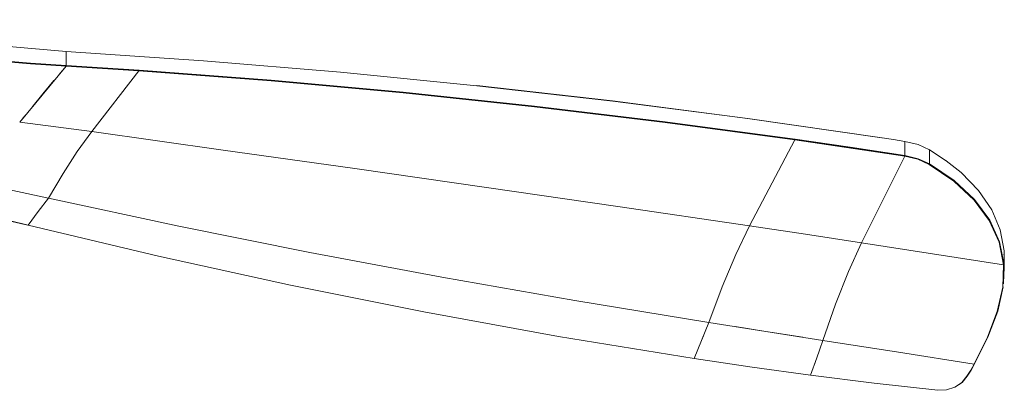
# Model space of a CAD drawing. Header units: millimetres. Extents: x 5663 to 11466, y -2971 to 7544.
# Tile 6 of 8: x 8528 to 9069, y -2808 to -2605. Entities that reach past the tile are written whole.
import ezdxf

# ---------------------------------------------------------------- set-up
doc = ezdxf.new("R2010")
doc.units = ezdxf.units.MM
doc.layers.add('Luminarias', color=7, linetype='Continuous', lineweight=20)

# ---------------------------------------------------------------- blocks, each defined once
blk = doc.blocks.new('33464 - 33464 LANTAU-G Matt nickel ceiling fan-500302-00 Isometrico PDF')
at = {"layer": 'Luminarias', "color": 251, "lineweight": 9, "true_color": 0x5b5b5b}
for p, q in [((2688.45, -2622.01), (2688.45, -2629.77)), ((2688.45, -2629.77), (2688.45, -2622.01)), ((2688.42, -2630.1), (2662.9, -2660.8)), ((2684.37, -2634.86), (2688.42, -2630.1)), ((2688.42, -2629.92), (2688.45, -2629.77)), ((2688.42, -2629.92), (2688.45, -2629.77)), ((2688.42, -2629.92), (2728.48, -2632.52)), ((2688.42, -2629.92), (2688.42, -2630.1)), ((2728.48, -2632.71), (2688.42, -2630.1)), ((2728.48, -2632.71), (2702.49, -2666.05)), ((2702.49, -2666.05), (2728.48, -2632.71)), ((2728.48, -2632.52), (2728.48, -2632.71)), ((2801.22, -2638.05), (2728.48, -2632.52)), ((2728.48, -2632.71), (2728.48, -2632.52)), ((2662.9, -2660.8), (2665.68, -2657.45)), ((3064.15, -2717.85), (3089.2, -2670.59)), ((3089.2, -2670.59), (3064.15, -2717.85)), ((3089.2, -2670.59), (3089.2, -2670.39)), ((3089.2, -2670.39), (3149.55, -2679.34)), ((3089.2, -2670.39), (3089.2, -2670.59)), ((3149.55, -2679.54), (3089.2, -2670.59)), ((3136.98, -2669.45), (3136.98, -2669.46)), ((3136.98, -2669.46), (3136.98, -2669.45)), ((3136.98, -2669.45), (3136.98, -2669.46)), ((3149.62, -2679.2), (3149.62, -2671.44)), ((3149.62, -2671.44), (3149.62, -2679.2)), ((3149.55, -2679.54), (3125.73, -2727.15)), ((3125.73, -2727.15), (3149.55, -2679.54)), ((3149.55, -2679.34), (3149.62, -2679.2)), ((3149.62, -2679.2), (3149.55, -2679.34)), ((3149.55, -2679.54), (3149.55, -2679.34)), ((3162.96, -2675.93), (3163.15, -2676.04)), ((3163.14, -2683.74), (3163.14, -2676.03)), ((3163.14, -2676.03), (3163.14, -2683.74)), ((3162.96, -2683.85), (3163.14, -2683.74)), ((3163.14, -2683.74), (3162.96, -2683.85)), ((3172.21, -2681.96), (3172.42, -2682.11)), ((2678.74, -2702.6), (2659.16, -2698.36)), ((2673.1, -2710.03), (2678.74, -2702.6)), ((2678.74, -2702.6), (2673.1, -2710.03)), ((2667.54, -2717.41), (2673.1, -2710.03)), ((2673.1, -2710.03), (2667.54, -2717.41)), ((3064.15, -2717.85), (3094.96, -2722.45)), ((3094.96, -2722.45), (3125.73, -2727.15)), ((3203.92, -2739.27), (3125.73, -2727.15)), ((3125.73, -2727.15), (3203.92, -2739.27)), ((3204.03, -2733.78), (3204.03, -2733.56)), ((3204.28, -2736.71), (3204.18, -2731.51)), ((3204.17, -2739.06), (3203.89, -2749.7)), ((3203.92, -2739.07), (3203.92, -2739.27)), ((3203.92, -2739.27), (3203.92, -2739.07)), ((3203.93, -2739.27), (3203.95, -2739.55)), ((3203.95, -2739.56), (3203.93, -2739.27)), ((3204.3, -2742.77), (3204.3, -2735.07)), ((3204.04, -2741.77), (3204.04, -2742)), ((3203.44, -2751.25), (3203.42, -2751.43)), ((3037.79, -2780.79), (3041.81, -2770.86)), ((3040.04, -2775.29), (3039.25, -2777.27)), ((2957.1, -2778.16), (2957.07, -2778.16)), ((3097.67, -2799.77), (3097.69, -2799.84)), ((3183.85, -2800.34), (3183.96, -2800.38))]:
    blk.add_line(p, q, dxfattribs=at)
for points in [[(2688.45, -2622.01, 0), (2610.64, -2615.27, 0), (2534.15, -2604.62, 0)], [(3137.05, -2669.51, 0), (3063.23, -2658.87, 0), (2988.97, -2649.31, 0), (2914.32, -2640.84, 0), (2839.31, -2633.46, 0), (2764, -2627.18, 0), (2688.45, -2622.01, 0)], [(2649.19, -2627.02, 0), (2668.78, -2628.59, 0), (2688.42, -2629.92, 0)], [(2688.42, -2629.92, 0), (2668.78, -2628.59, 0), (2649.19, -2627.02, 0)], [(2688.42, -2630.1, 0), (2668.78, -2628.78, 0), (2649.19, -2627.2, 0)], [(2649.22, -2626.87, 0), (2668.81, -2628.45, 0), (2688.45, -2629.77, 0)], [(2728.48, -2632.52, 0), (2708.46, -2631.18, 0), (2688.42, -2629.92, 0)], [(2688.42, -2630.1, 0), (2688.42, -2630.01, 0), (2688.42, -2629.92, 0)], [(2688.45, -2629.77, 0), (2708.49, -2631.03, 0), (2728.51, -2632.37, 0)], [(2728.48, -2632.52, 0), (2801.22, -2638.05, 0), (2873.71, -2644.61, 0), (2945.9, -2652.19, 0), (3017.74, -2660.78, 0), (3089.2, -2670.39, 0)], [(3089.2, -2670.59, 0), (3017.74, -2660.99, 0), (2945.9, -2652.39, 0), (2873.71, -2644.81, 0), (2801.23, -2638.25, 0), (2728.48, -2632.71, 0)], [(2728.51, -2632.37, 0), (2801.26, -2637.9, 0), (2873.75, -2644.46, 0), (2945.95, -2652.04, 0), (3017.8, -2660.64, 0), (3089.26, -2670.25, 0)], [(2669.5, -2652.83, 0), (2675.64, -2645.37, 0), (2681.71, -2638.03, 0)], [(3089.2, -2670.39, 0), (3017.74, -2660.78, 0), (2945.9, -2652.19, 0), (2873.71, -2644.61, 0), (2801.22, -2638.05, 0)], [(2914.27, -2640.78, 0), (2988.92, -2649.25, 0), (3063.17, -2658.81, 0), (3136.98, -2669.45, 0)], [(2662.9, -2660.8, 0), (2682.72, -2663.37, 0), (2702.49, -2666.05, 0)], [(2702.49, -2666.05, 0), (2682.72, -2663.37, 0), (2662.9, -2660.8, 0)], [(2702.49, -2666.05, 0), (2694.46, -2677.06, 0), (2686.71, -2689.11, 0), (2678.74, -2702.61, 0)], [(2678.74, -2702.61, 0), (2686.71, -2689.11, 0), (2694.46, -2677.06, 0), (2702.49, -2666.05, 0)], [(2702.49, -2666.05, 0), (2774.82, -2676.18, 0), (2847.15, -2686.42, 0), (2919.49, -2696.78, 0), (2991.82, -2707.26, 0), (3064.15, -2717.85, 0)], [(3064.15, -2717.85, 0), (2991.82, -2707.26, 0), (2919.49, -2696.78, 0), (2847.15, -2686.42, 0), (2774.82, -2676.17, 0), (2702.49, -2666.05, 0)], [(3149.55, -2679.34, 0), (3119.42, -2674.77, 0), (3089.2, -2670.39, 0)], [(3089.26, -2670.25, 0), (3119.48, -2674.63, 0), (3149.62, -2679.2, 0)], [(3149.62, -2671.44, 0), (3143.34, -2670.47, 0), (3137.05, -2669.51, 0)], [(3163.14, -2676.03, 0), (3156.89, -2673.2, 0), (3149.62, -2671.44, 0)], [(3162.96, -2683.85, 0), (3156.76, -2681.07, 0), (3149.55, -2679.34, 0)], [(3149.55, -2679.34, 0), (3156.77, -2681.08, 0), (3162.96, -2683.85, 0)], [(3149.55, -2679.34, 0), (3149.55, -2679.44, 0), (3149.55, -2679.54, 0)], [(3162.96, -2684.05, 0), (3156.77, -2681.29, 0), (3149.55, -2679.54, 0)], [(3149.62, -2679.2, 0), (3156.89, -2680.95, 0), (3163.14, -2683.74, 0)], [(3180.63, -2688.61, 0), (3172.41, -2682.07, 0), (3163.14, -2676.03, 0)], [(3201.55, -2726.87, 0), (3201.48, -2726.67, 0), (3196.02, -2714.7, 0), (3187.64, -2703.43, 0), (3176.54, -2693.08, 0), (3162.96, -2683.85, 0)], [(3162.96, -2683.85, 0), (3176.54, -2693.08, 0), (3187.64, -2703.43, 0), (3196.02, -2714.7, 0), (3201.48, -2726.67, 0), (3201.54, -2726.87, 0)], [(3203.92, -2739.27, 0), (3201.48, -2726.87, 0), (3196.02, -2714.91, 0), (3187.64, -2703.64, 0), (3176.54, -2693.28, 0), (3162.96, -2684.05, 0)], [(3163.14, -2683.74, 0), (3176.75, -2692.99, 0), (3187.87, -2703.36, 0), (3196.26, -2714.66, 0), (3201.73, -2726.64, 0), (3204.17, -2739.06, 0)], [(2667.4, -2717.42, 0), (2591.71, -2700.25, 0), (2514.3, -2685.86, 0)], [(3204.18, -2731.51, 0), (3202.08, -2720.05, 0), (3197.38, -2708.96, 0), (3190.19, -2698.42, 0), (3180.63, -2688.61, 0)], [(2639.48, -2694.28, 0), (2659.16, -2698.37, 0), (2678.74, -2702.61, 0)], [(2895.09, -2746.09, 0), (2822.44, -2732.43, 0), (2750.31, -2717.94, 0), (2678.74, -2702.6, 0)], [(2678.74, -2702.61, 0), (2750.31, -2717.94, 0), (2822.44, -2732.43, 0), (2895.09, -2746.09, 0), (2968.22, -2758.9, 0), (3041.81, -2770.86, 0)], [(2628.1, -2708.07, 0), (2647.89, -2712.65, 0), (2667.54, -2717.41, 0)], [(2667.54, -2717.41, 0), (2739.27, -2734.5, 0), (2811.82, -2750.38, 0), (2885.12, -2765.05, 0), (2959.13, -2778.5, 0), (3033.78, -2790.71, 0)], [(3041.81, -2770.86, 0), (3049.24, -2751.25, 0), (3056.63, -2733.51, 0), (3064.15, -2717.85, 0)], [(3064.15, -2717.85, 0), (3056.63, -2733.51, 0), (3049.24, -2751.25, 0), (3041.81, -2770.86, 0)], [(3125.73, -2727.15, 0), (3094.96, -2722.45, 0), (3064.15, -2717.85, 0)], [(3125.73, -2727.15, 0), (3118.58, -2742.93, 0), (3111.56, -2760.87, 0), (3104.58, -2780.71, 0)], [(3104.58, -2780.71, 0), (3111.56, -2760.87, 0), (3118.58, -2742.93, 0), (3125.73, -2727.15, 0)], [(3187.74, -2793.72, 0), (3195.12, -2778.97, 0), (3200.45, -2764.77, 0), (3203.45, -2751.44, 0), (3203.92, -2739.27, 0)], [(3041.81, -2770.86, 0), (2968.22, -2758.9, 0), (2895.09, -2746.09, 0)], [(3203.69, -2751.26, 0), (3200.68, -2764.63, 0), (3195.33, -2778.87, 0), (3187.94, -2793.66, 0)], [(3041.81, -2770.86, 0), (3073.2, -2775.77, 0), (3093.45, -2778.96, 0)], [(3104.58, -2780.74, 0), (3073.2, -2775.77, 0), (3056.26, -2773.11, 0)], [(3038.9, -2778.15, 0), (3037.84, -2780.79, 0), (3033.79, -2790.74, 0)], [(3099.5, -2794.87, 0), (3101.17, -2790.28, 0), (3104.58, -2780.74, 0)], [(3187.74, -2793.72, 0), (3146.15, -2787.23, 0), (3104.58, -2780.71, 0)], [(3104.58, -2780.71, 0), (3146.15, -2787.23, 0), (3187.74, -2793.72, 0)], [(3102.51, -2786.6, 0), (3101.17, -2790.28, 0), (3097.69, -2799.84, 0)], [(3033.79, -2790.74, 0), (3065.69, -2795.46, 0), (3097.68, -2799.81, 0)], [(3183.77, -2800.44, 0), (3185.81, -2797.1, 0), (3187.74, -2793.72, 0)], [(3187.94, -2793.66, 0), (3186, -2797.04, 0), (3183.96, -2800.38, 0)], [(3097.69, -2799.84, 0), (3132.7, -2804.2, 0), (3167.81, -2808.13, 0)], [(3167.81, -2808.13, 0), (3172.56, -2807.93, 0), (3177.05, -2806.41, 0), (3180.88, -2803.82, 0), (3183.77, -2800.44, 0)], [(3183.96, -2800.38, 0), (3181.04, -2803.79, 0), (3177.14, -2806.42, 0)]]:
    blk.add_polyline3d(points, dxfattribs=at)

msp = doc.modelspace()

# ---------------------------------------------------------------- block references
at = {"layer": 'Luminarias', "color": 251, "lineweight": 9, "true_color": 0x5b5b5b}
msp.add_blockref('33464 - 33464 LANTAU-G Matt nickel ceiling fan-500302-00 Isometrico PDF', (5865.02, 0), dxfattribs=at)

doc.saveas('drawing.dxf')
